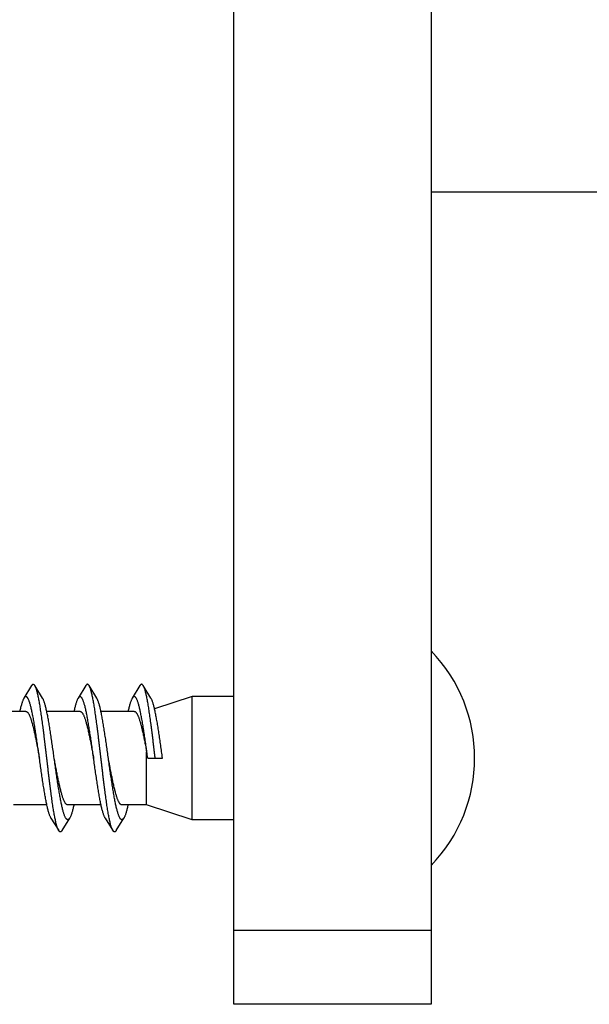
# Model space of a CAD drawing. Header units: millimetres. Extents: x 160 to 318, y 73 to 291.
# Tile 62 of 129: x 265.2 to 267.51, y 88.83 to 92.83. Entities that reach past the tile are written whole.
import ezdxf

# ---------------------------------------------------------------- set-up
doc = ezdxf.new("R2010")
doc.units = ezdxf.units.MM
doc.header["$LTSCALE"] = 30.734
doc.layers.get('0').update_dxf_attribs({"linetype": 'CONTINUOUS'})

msp = doc.modelspace()

# ---------------------------------------------------------------- linework, layer by layer
at = {"color": 7, "linetype": 'Continuous'}
for p, q in [((266.067, 88.8311), (266.067, 96.8311)), ((266.867, 96.8311), (266.867, 88.8311)), ((272.8586, 92.1311), (266.867, 92.1311)), ((265.2452, 90.1256), (265.2139, 90.0746)), ((265.29, 90.0746), (265.2587, 90.1256)), ((265.4652, 90.1256), (265.4339, 90.0746)), ((265.51, 90.0746), (265.4787, 90.1256)), ((265.6852, 90.1256), (265.6539, 90.0746)), ((265.73, 90.0746), (265.6987, 90.1256)), ((265.897, 90.0811), (265.7444, 90.0315)), ((265.897, 89.5811), (265.897, 90.0811)), ((266.067, 90.0811), (265.897, 90.0811)), ((265.222, 90.0211), (265.0867, 90.0211)), ((265.442, 90.0211), (265.3067, 90.0211)), ((265.662, 90.0211), (265.5267, 90.0211)), ((265.7123, 89.6411), (265.7123, 89.8563)), ((265.717, 89.8311), (265.777, 89.8311)), ((265.3072, 89.6411), (265.172, 89.6411)), ((265.5272, 89.6411), (265.392, 89.6411)), ((265.7123, 89.6411), (265.612, 89.6411)), ((265.897, 89.5811), (265.7123, 89.6411)), ((265.3239, 89.5877), (265.3552, 89.5366)), ((265.3687, 89.5366), (265.4, 89.5877)), ((265.5439, 89.5877), (265.5752, 89.5366)), ((265.5887, 89.5366), (265.62, 89.5877)), ((266.067, 89.5811), (265.897, 89.5811)), ((266.867, 88.8311), (266.067, 88.8311))]:
    msp.add_line(p, q, dxfattribs=at)
at = {"color": 9, "linetype": 'Continuous'}
msp.add_line((266.867, 89.1311), (266.067, 89.1311), dxfattribs=at)
at = {"color": 7, "linetype": 'Continuous'}
for centre, radius, start, end in [((266.418, 89.8311), 0.6261, 315.8157, 44.1843), ((259.7818, 88.7472), 6.0334, 10.3493, 10.59283)]:
    msp.add_arc(centre, radius, start, end, dxfattribs=at)
for points, knots in [([(265.2587, 90.1256), (265.2583, 90.1262), (265.2574, 90.1275), (265.2559, 90.1293), (265.2541, 90.1307), (265.2522, 90.1312), (265.2503, 90.1309), (265.2485, 90.1298), (265.2468, 90.128), (265.2457, 90.1264), (265.2452, 90.1256)], [0, 0, 0, 0, 0.00215616, 0.0048092, 0.00695798, 0.00877959, 0.0105534, 0.012581, 0.01506965, 0.01808071, 0.01808071, 0.01808071, 0.01808071]), ([(265.3552, 89.5366), (265.3548, 89.5374), (265.3537, 89.5393), (265.3521, 89.5428), (265.3503, 89.5473), (265.3486, 89.5525), (265.3469, 89.5584), (265.3451, 89.565), (265.3434, 89.5723), (265.3416, 89.5802), (265.3399, 89.5887), (265.3381, 89.5978), (265.3364, 89.6075), (265.3346, 89.6178), (265.3329, 89.6286), (265.3311, 89.64), (265.3294, 89.6518), (265.3276, 89.664), (265.3259, 89.6767), (265.3241, 89.6898), (265.3224, 89.7032), (265.3206, 89.7169), (265.3189, 89.7309), (265.3171, 89.7452), (265.3154, 89.7597), (265.3136, 89.7744), (265.3119, 89.7892), (265.3101, 89.8041), (265.3084, 89.8191), (265.3066, 89.8341), (265.3048, 89.8491), (265.3031, 89.8641), (265.3013, 89.879), (265.2996, 89.8937), (265.2978, 89.9083), (265.2961, 89.9227), (265.2943, 89.9369), (265.2926, 89.9508), (265.2908, 89.9644), (265.2891, 89.9777), (265.2873, 89.9906), (265.2856, 90.0031), (265.2838, 90.0152), (265.2821, 90.0268), (265.2803, 90.038), (265.2786, 90.0486), (265.2768, 90.0586), (265.2751, 90.0681), (265.2733, 90.077), (265.2716, 90.0853), (265.2698, 90.0929), (265.2681, 90.0999), (265.2663, 90.1062), (265.2646, 90.1119), (265.2629, 90.1168), (265.2611, 90.121), (265.2597, 90.1238), (265.2589, 90.1253), (265.2587, 90.1256)], [0, 0, 0, 0, 0.0025703, 0.0067214, 0.0115394, 0.0170262, 0.0231817, 0.0299945, 0.0374575, 0.0455514, 0.0542646, 0.063572, 0.0734588, 0.0838953, 0.0948639, 0.1063312, 0.118277, 0.1306648, 0.1434719, 0.1566599, 0.170203, 0.1840621, 0.1982081, 0.212602, 0.2272114, 0.2419982, 0.2569265, 0.2719601, 0.2870596, 0.3021911, 0.3173125, 0.3323921, 0.3473858, 0.3622641, 0.376982, 0.3915117, 0.4058083, 0.4198459, 0.4335805, 0.4469875, 0.460025, 0.4726699, 0.4848828, 0.4966421, 0.5079118, 0.5186718, 0.5288904, 0.5385489, 0.5476205, 0.5560885, 0.5639318, 0.5711363, 0.5776876, 0.583576, 0.5887957, 0.5933456, 0.5972343, 0.5983272, 0.5983272, 0.5983272, 0.5983272]), ([(265.4787, 90.1256), (265.4786, 90.1257), (265.4781, 90.1266), (265.477, 90.1282), (265.4752, 90.1299), (265.4734, 90.131), (265.4715, 90.1312), (265.4696, 90.1306), (265.4678, 90.1291), (265.4664, 90.1274), (265.4655, 90.1261), (265.4652, 90.1256)], [0, 0, 0, 0, 0.00028209, 0.00328415, 0.0057211, 0.00771148, 0.0094762, 0.01131897, 0.01351245, 0.01622135, 0.01808081, 0.01808081, 0.01808081, 0.01808081]), ([(265.5752, 89.5366), (265.5752, 89.5367), (265.5744, 89.5379), (265.5731, 89.5405), (265.5714, 89.5445), (265.5697, 89.5493), (265.5679, 89.5548), (265.5662, 89.561), (265.5644, 89.5678), (265.5627, 89.5753), (265.5609, 89.5835), (265.5592, 89.5923), (265.5574, 89.6016), (265.5557, 89.6116), (265.5539, 89.6221), (265.5522, 89.6331), (265.5504, 89.6446), (265.5487, 89.6566), (265.5469, 89.6691), (265.5452, 89.6819), (265.5434, 89.6951), (265.5417, 89.7086), (265.5399, 89.7225), (265.5382, 89.7366), (265.5364, 89.751), (265.5347, 89.7656), (265.5329, 89.7803), (265.5312, 89.7952), (265.5294, 89.8101), (265.5277, 89.8251), (265.5259, 89.8401), (265.5241, 89.8551), (265.5224, 89.8701), (265.5206, 89.8849), (265.5189, 89.8996), (265.5171, 89.9141), (265.5154, 89.9284), (265.5136, 89.9425), (265.5119, 89.9563), (265.5101, 89.9698), (265.5084, 89.9829), (265.5066, 89.9957), (265.5049, 90.008), (265.5031, 90.0199), (265.5014, 90.0314), (265.4996, 90.0423), (265.4979, 90.0527), (265.4961, 90.0625), (265.4944, 90.0718), (265.4926, 90.0804), (265.4909, 90.0884), (265.4891, 90.0958), (265.4874, 90.1025), (265.4856, 90.1086), (265.4839, 90.1139), (265.4822, 90.1186), (265.4805, 90.1224), (265.4793, 90.1246), (265.4787, 90.1256)], [0, 0, 0, 0, 0.0003926, 0.0041514, 0.0085675, 0.0136537, 0.0194078, 0.0258282, 0.0329019, 0.0406198, 0.048963, 0.0579167, 0.0674584, 0.077568, 0.0882207, 0.0993915, 0.1110545, 0.1231795, 0.1357402, 0.1487018, 0.1620377, 0.1757091, 0.1896894, 0.2039363, 0.2184232, 0.2331052, 0.2479556, 0.2629277, 0.2779947, 0.2931089, 0.3082433, 0.3233501, 0.3384019, 0.353352, 0.3681722, 0.3828177, 0.3972597, 0.411456, 0.4253772, 0.4389845, 0.4522477, 0.4651323, 0.4776075, 0.4896433, 0.5012091, 0.5122794, 0.5228244, 0.5328232, 0.542248, 0.551082, 0.5593007, 0.5668916, 0.573835, 0.5801232, 0.5857435, 0.5906958, 0.594979, 0.5983266, 0.5983266, 0.5983266, 0.5983266]), ([(265.6987, 90.1256), (265.6984, 90.126), (265.6976, 90.1272), (265.6963, 90.129), (265.6945, 90.1305), (265.6926, 90.1312), (265.6907, 90.1311), (265.6889, 90.1301), (265.6871, 90.1284), (265.686, 90.1268), (265.6853, 90.1258), (265.6852, 90.1256)], [0, 0, 0, 0, 0.00155616, 0.00432267, 0.00656161, 0.00842919, 0.01018705, 0.01214355, 0.0145285, 0.01747145, 0.01808094, 0.01808094, 0.01808094, 0.01808094]), ([(265.747, 89.8311), (265.7464, 89.8361), (265.7452, 89.8461), (265.7434, 89.8611), (265.7417, 89.876), (265.7399, 89.8908), (265.7382, 89.9054), (265.7364, 89.9199), (265.7347, 89.9341), (265.7329, 89.9481), (265.7312, 89.9618), (265.7294, 89.9751), (265.7277, 89.9881), (265.7259, 90.0007), (265.7242, 90.0128), (265.7224, 90.0246), (265.7207, 90.0358), (265.7189, 90.0465), (265.7172, 90.0567), (265.7154, 90.0663), (265.7137, 90.0753), (265.7119, 90.0837), (265.7102, 90.0915), (265.7084, 90.0986), (265.7067, 90.105), (265.7049, 90.1108), (265.7032, 90.1159), (265.7015, 90.1202), (265.7, 90.1234), (265.699, 90.1251), (265.6987, 90.1256)], [0, 0, 0, 0, 0.0151272, 0.0302177, 0.0452319, 0.0601361, 0.0748889, 0.0894594, 0.1038052, 0.1178979, 0.1316952, 0.1451711, 0.1582843, 0.1710111, 0.1833119, 0.1951651, 0.206534, 0.217399, 0.2277269, 0.2375001, 0.2466899, 0.255281, 0.2632498, 0.2705839, 0.2772661, 0.2832883, 0.2886415, 0.2933254, 0.297345, 0.2991637, 0.2991637, 0.2991637, 0.2991637]), ([(265.277, 89.8311), (265.2764, 89.835), (265.2753, 89.8432), (265.2735, 89.8557), (265.2717, 89.8687), (265.2698, 89.8817), (265.268, 89.8944), (265.2662, 89.907), (265.2643, 89.9194), (265.2625, 89.9316), (265.2606, 89.9435), (265.2588, 89.955), (265.257, 89.9662), (265.2551, 89.9771), (265.2533, 89.9875), (265.2515, 89.9975), (265.2496, 90.0071), (265.2478, 90.0162), (265.246, 90.0247), (265.2441, 90.0328), (265.2423, 90.0402), (265.2405, 90.0471), (265.2386, 90.0534), (265.2368, 90.0591), (265.235, 90.0642), (265.2331, 90.0686), (265.2313, 90.0723), (265.2295, 90.0755), (265.2277, 90.0779), (265.2258, 90.0797), (265.2239, 90.0808), (265.222, 90.0812), (265.22, 90.0809), (265.2181, 90.0797), (265.2163, 90.078), (265.2149, 90.0761), (265.2141, 90.0749), (265.2139, 90.0746)], [0, 0, 0, 0, 0.0116282, 0.024861, 0.0380223, 0.0510846, 0.064005, 0.0767556, 0.0892956, 0.1015968, 0.1136215, 0.1253411, 0.1367216, 0.1477343, 0.1583494, 0.1685387, 0.1782768, 0.1875365, 0.1962971, 0.2045337, 0.21223, 0.2193646, 0.2259262, 0.2318989, 0.2372775, 0.2420545, 0.2462351, 0.249828, 0.2528621, 0.2553873, 0.2575032, 0.2593767, 0.2612475, 0.2633535, 0.265867, 0.2688855, 0.2701681, 0.2701681, 0.2701681, 0.2701681]), ([(265.497, 89.8311), (265.4967, 89.833), (265.4958, 89.8393), (265.4943, 89.85), (265.4925, 89.863), (265.4906, 89.876), (265.4888, 89.8888), (265.487, 89.9015), (265.4851, 89.914), (265.4833, 89.9263), (265.4814, 89.9383), (265.4796, 89.95), (265.4778, 89.9614), (265.4759, 89.9724), (265.4741, 89.983), (265.4723, 89.9932), (265.4704, 90.003), (265.4686, 90.0123), (265.4668, 90.021), (265.4649, 90.0293), (265.4631, 90.037), (265.4613, 90.0442), (265.4594, 90.0507), (265.4576, 90.0567), (265.4558, 90.062), (265.4539, 90.0667), (265.4521, 90.0708), (265.4503, 90.0742), (265.4485, 90.0769), (265.4466, 90.079), (265.4448, 90.0804), (265.4428, 90.0812), (265.4409, 90.0811), (265.439, 90.0803), (265.4371, 90.0788), (265.4354, 90.0768), (265.4344, 90.0753), (265.4339, 90.0746)], [0, 0, 0, 0, 0.0058153, 0.0190656, 0.0322617, 0.0453726, 0.0583591, 0.0711886, 0.0838253, 0.0962351, 0.1083856, 0.1202421, 0.1317759, 0.1429525, 0.1537466, 0.1641247, 0.174065, 0.1835361, 0.1925196, 0.2009872, 0.2089239, 0.2163056, 0.2231213, 0.2293525, 0.2349933, 0.2400334, 0.2444755, 0.2483233, 0.2515984, 0.2543375, 0.2566172, 0.2585707, 0.2604113, 0.2623881, 0.2647072, 0.2674955, 0.270168, 0.270168, 0.270168, 0.270168]), ([(265.717, 89.8311), (265.7163, 89.8355), (265.7151, 89.8442), (265.7133, 89.8573), (265.7114, 89.8703), (265.7096, 89.8832), (265.7078, 89.896), (265.7059, 89.9086), (265.7041, 89.9209), (265.7023, 89.9331), (265.7004, 89.9449), (265.6986, 89.9564), (265.6967, 89.9676), (265.6949, 89.9784), (265.6931, 89.9888), (265.6912, 89.9987), (265.6894, 90.0082), (265.6876, 90.0173), (265.6857, 90.0257), (265.6839, 90.0337), (265.6821, 90.0411), (265.6802, 90.0479), (265.6784, 90.0541), (265.6766, 90.0598), (265.6747, 90.0647), (265.6729, 90.0691), (265.6711, 90.0728), (265.6693, 90.0758), (265.6674, 90.0782), (265.6656, 90.0799), (265.6637, 90.0809), (265.6617, 90.0812), (265.6598, 90.0808), (265.6579, 90.0796), (265.6561, 90.0777), (265.6548, 90.0759), (265.6541, 90.0748), (265.6539, 90.0746)], [0, 0, 0, 0, 0.0132601, 0.0264849, 0.0396368, 0.0526831, 0.0655847, 0.0783113, 0.0908233, 0.103093, 0.1150808, 0.1267616, 0.1380968, 0.1490638, 0.159626, 0.1697632, 0.1794415, 0.1886432, 0.1973382, 0.2055115, 0.2131375, 0.2202043, 0.2266922, 0.2325938, 0.237897, 0.2426016, 0.2467081, 0.2502313, 0.2531985, 0.2556675, 0.2577423, 0.2596021, 0.2614896, 0.2636385, 0.2662097, 0.2692952, 0.2701679, 0.2701679, 0.2701679, 0.2701679]), ([(265.2139, 90.0746), (265.2135, 90.0739), (265.2125, 90.072), (265.2108, 90.0687), (265.209, 90.0643), (265.2072, 90.0592), (265.2053, 90.0536), (265.2035, 90.0473), (265.2017, 90.0404), (265.1998, 90.033), (265.1983, 90.0265), (265.1975, 90.0224), (265.1972, 90.0211)], [0, 0, 0, 0, 0.00229707, 0.00646044, 0.01122269, 0.01658369, 0.02254192, 0.02908641, 0.03620719, 0.04388734, 0.05211068, 0.05620992, 0.05620992, 0.05620992, 0.05620992]), ([(265.337, 89.8311), (265.3364, 89.835), (265.3353, 89.8432), (265.3335, 89.8557), (265.3317, 89.8687), (265.3298, 89.8817), (265.328, 89.8944), (265.3262, 89.907), (265.3243, 89.9194), (265.3225, 89.9316), (265.3206, 89.9435), (265.3188, 89.955), (265.317, 89.9662), (265.3151, 89.9771), (265.3133, 89.9875), (265.3115, 89.9975), (265.3096, 90.0071), (265.3078, 90.0162), (265.306, 90.0247), (265.3041, 90.0328), (265.3023, 90.0402), (265.3005, 90.0471), (265.2986, 90.0534), (265.2968, 90.0591), (265.295, 90.0642), (265.2931, 90.0686), (265.2915, 90.072), (265.2904, 90.0739), (265.29, 90.0746)], [0, 0, 0, 0, 0.0116282, 0.024861, 0.0380223, 0.0510846, 0.064005, 0.0767556, 0.0892956, 0.1015968, 0.1136215, 0.1253411, 0.1367216, 0.1477343, 0.1583494, 0.1685387, 0.1782768, 0.1875365, 0.1962971, 0.2045337, 0.21223, 0.2193646, 0.2259262, 0.2318989, 0.2372775, 0.2420545, 0.2462351, 0.2486359, 0.2486359, 0.2486359, 0.2486359]), ([(265.4339, 90.0746), (265.4338, 90.0744), (265.433, 90.0731), (265.4316, 90.0704), (265.4298, 90.0663), (265.428, 90.0615), (265.4261, 90.0561), (265.4243, 90.0501), (265.4225, 90.0435), (265.4206, 90.0363), (265.4189, 90.0288), (265.4177, 90.0236), (265.4172, 90.0211)], [0, 0, 0, 0, 0.00065686, 0.00456156, 0.00906055, 0.01415923, 0.01985631, 0.02614533, 0.03301474, 0.0404522, 0.04843898, 0.05620939, 0.05620939, 0.05620939, 0.05620939]), ([(265.557, 89.8311), (265.5567, 89.833), (265.5558, 89.8393), (265.5543, 89.85), (265.5525, 89.863), (265.5506, 89.876), (265.5488, 89.8888), (265.547, 89.9015), (265.5451, 89.914), (265.5433, 89.9263), (265.5414, 89.9383), (265.5396, 89.95), (265.5378, 89.9614), (265.5359, 89.9724), (265.5341, 89.983), (265.5323, 89.9932), (265.5304, 90.003), (265.5286, 90.0123), (265.5268, 90.021), (265.5249, 90.0293), (265.5231, 90.037), (265.5213, 90.0442), (265.5194, 90.0507), (265.5176, 90.0567), (265.5158, 90.062), (265.5139, 90.0667), (265.5121, 90.0708), (265.5108, 90.0733), (265.51, 90.0745), (265.51, 90.0746)], [0, 0, 0, 0, 0.0058153, 0.0190656, 0.0322617, 0.0453726, 0.0583591, 0.0711886, 0.0838253, 0.0962351, 0.1083856, 0.1202421, 0.1317759, 0.1429525, 0.1537466, 0.1641247, 0.174065, 0.1835361, 0.1925196, 0.2009872, 0.2089239, 0.2163056, 0.2231213, 0.2293525, 0.2349933, 0.2400334, 0.2444755, 0.2483233, 0.2486356, 0.2486356, 0.2486356, 0.2486356]), ([(265.6539, 90.0746), (265.6534, 90.0738), (265.6523, 90.0717), (265.6506, 90.0682), (265.6488, 90.0637), (265.6469, 90.0586), (265.6451, 90.0528), (265.6433, 90.0465), (265.6414, 90.0395), (265.6396, 90.032), (265.6382, 90.0258), (265.6374, 90.0221), (265.6372, 90.0211)], [0, 0, 0, 0, 0.00277746, 0.00701423, 0.01185024, 0.01728492, 0.02331618, 0.02993181, 0.03712302, 0.04487002, 0.05316001, 0.05620936, 0.05620936, 0.05620936, 0.05620936]), ([(265.777, 89.8311), (265.7763, 89.8355), (265.7751, 89.8442), (265.7733, 89.8573), (265.7714, 89.8703), (265.7696, 89.8832), (265.7678, 89.896), (265.7659, 89.9086), (265.7641, 89.9209), (265.7623, 89.9331), (265.7604, 89.9449), (265.7586, 89.9564), (265.7567, 89.9676), (265.7549, 89.9784), (265.7531, 89.9888), (265.7512, 89.9987), (265.7494, 90.0082), (265.7476, 90.0173), (265.7457, 90.0257), (265.7439, 90.0337), (265.7421, 90.0411), (265.7402, 90.0479), (265.7384, 90.0541), (265.7366, 90.0598), (265.7347, 90.0647), (265.7329, 90.0691), (265.7313, 90.0723), (265.7303, 90.074), (265.73, 90.0746)], [0, 0, 0, 0, 0.0132601, 0.0264849, 0.0396368, 0.0526831, 0.0655847, 0.0783113, 0.0908233, 0.103093, 0.1150808, 0.1267616, 0.1380968, 0.1490638, 0.159626, 0.1697632, 0.1794415, 0.1886432, 0.1973382, 0.2055115, 0.2131375, 0.2202043, 0.2266922, 0.2325938, 0.237897, 0.2426016, 0.2467081, 0.2486359, 0.2486359, 0.2486359, 0.2486359]), ([(265.222, 90.0211), (265.2226, 90.0211), (265.224, 90.0209), (265.226, 90.0199), (265.228, 90.0184), (265.23, 90.0163), (265.2319, 90.0136), (265.2339, 90.0103), (265.2358, 90.0065), (265.2378, 90.0022), (265.2397, 89.9973), (265.2417, 89.9919), (265.2436, 89.986), (265.2456, 89.9796), (265.2475, 89.9727), (265.2495, 89.9654), (265.2515, 89.9576), (265.2534, 89.9495), (265.2554, 89.941), (265.2573, 89.9321), (265.2593, 89.923), (265.2613, 89.9135), (265.2632, 89.9038), (265.2652, 89.8938), (265.2671, 89.8837), (265.2691, 89.8734), (265.2711, 89.8629), (265.273, 89.8524), (265.275, 89.8418), (265.2763, 89.8347), (265.277, 89.8311)], [0, 0, 0, 0, 0.0019925, 0.0041546, 0.0066242, 0.0094852, 0.0127915, 0.0165744, 0.0208485, 0.0256191, 0.0308836, 0.0366365, 0.0428657, 0.0495594, 0.0567033, 0.0642891, 0.0722862, 0.0806593, 0.0893916, 0.0984757, 0.1078723, 0.1175385, 0.1274572, 0.1376162, 0.1479699, 0.1584709, 0.1691014, 0.1798468, 0.1906585, 0.2014868, 0.2014868, 0.2014868, 0.2014868]), ([(265.442, 90.0211), (265.4426, 90.0211), (265.444, 90.0209), (265.446, 90.0199), (265.448, 90.0184), (265.45, 90.0163), (265.4519, 90.0136), (265.4539, 90.0103), (265.4558, 90.0065), (265.4578, 90.0022), (265.4597, 89.9973), (265.4617, 89.9919), (265.4636, 89.986), (265.4656, 89.9796), (265.4675, 89.9727), (265.4695, 89.9654), (265.4715, 89.9576), (265.4734, 89.9495), (265.4754, 89.941), (265.4773, 89.9321), (265.4793, 89.923), (265.4813, 89.9135), (265.4832, 89.9038), (265.4852, 89.8938), (265.4871, 89.8837), (265.4891, 89.8734), (265.4911, 89.8629), (265.493, 89.8524), (265.495, 89.8418), (265.4963, 89.8347), (265.497, 89.8311)], [0, 0, 0, 0, 0.0019862, 0.0041477, 0.0066166, 0.0094767, 0.0127821, 0.0165642, 0.0208374, 0.0256073, 0.0308713, 0.0366238, 0.0428528, 0.0495463, 0.0566903, 0.0642764, 0.0722737, 0.0806471, 0.0893802, 0.0984656, 0.1078638, 0.117532, 0.1274508, 0.1376103, 0.1479651, 0.1584678, 0.1690988, 0.1798449, 0.1906574, 0.2014869, 0.2014869, 0.2014869, 0.2014869]), ([(265.662, 90.0211), (265.6625, 90.0211), (265.6637, 90.021), (265.6656, 90.0202), (265.6676, 90.0188), (265.6695, 90.0168), (265.6715, 90.0142), (265.6734, 90.0111), (265.6753, 90.0075), (265.6773, 90.0033), (265.6792, 89.9986), (265.6812, 89.9933), (265.6831, 89.9876), (265.685, 89.9813), (265.687, 89.9746), (265.6889, 89.9675), (265.6909, 89.9599), (265.6928, 89.952), (265.6948, 89.9436), (265.6967, 89.935), (265.6987, 89.9259), (265.7006, 89.9166), (265.7026, 89.9071), (265.7045, 89.8973), (265.7065, 89.8873), (265.7084, 89.8771), (265.7104, 89.8667), (265.7116, 89.8598), (265.7123, 89.8563)], [0, 0, 0, 0, 0.0015828, 0.003681, 0.0060543, 0.0088028, 0.0119874, 0.0156372, 0.0197638, 0.0243849, 0.0295003, 0.0350969, 0.0411596, 0.047693, 0.0546775, 0.0620849, 0.0698934, 0.0781024, 0.0866799, 0.0955881, 0.1048057, 0.1143264, 0.1241093, 0.1341106, 0.1443098, 0.1546961, 0.1652235, 0.1758444, 0.1758444, 0.1758444, 0.1758444]), ([(265.3239, 89.5877), (265.3237, 89.5881), (265.3227, 89.5897), (265.3212, 89.5927), (265.3194, 89.5969), (265.3176, 89.6018), (265.3157, 89.6074), (265.3139, 89.6135), (265.3121, 89.6203), (265.3102, 89.6276), (265.3084, 89.6355), (265.3066, 89.6439), (265.3047, 89.6528), (265.3029, 89.6623), (265.3011, 89.6722), (265.2992, 89.6825), (265.2974, 89.6933), (265.2956, 89.7044), (265.2937, 89.7159), (265.2919, 89.7277), (265.29, 89.7398), (265.2882, 89.7521), (265.2864, 89.7647), (265.2845, 89.7774), (265.2827, 89.7903), (265.2809, 89.8033), (265.279, 89.8164), (265.2777, 89.8257), (265.277, 89.8306), (265.277, 89.8311)], [0, 0, 0, 0, 0.001463, 0.0054967, 0.0101273, 0.0153572, 0.021185, 0.027602, 0.0345975, 0.0421567, 0.0502622, 0.0588959, 0.0680345, 0.0776578, 0.0877374, 0.0982516, 0.1091674, 0.120462, 0.1320987, 0.1440537, 0.1562871, 0.1687744, 0.1814732, 0.1943583, 0.2073855, 0.2205292, 0.2337442, 0.2470043, 0.2486359, 0.2486359, 0.2486359, 0.2486359]), ([(265.392, 89.6411), (265.3913, 89.6411), (265.3899, 89.6413), (265.3879, 89.6423), (265.3859, 89.6438), (265.3839, 89.646), (265.382, 89.6487), (265.38, 89.6519), (265.3781, 89.6557), (265.3761, 89.6601), (265.3742, 89.665), (265.3722, 89.6704), (265.3703, 89.6763), (265.3683, 89.6827), (265.3664, 89.6896), (265.3644, 89.6969), (265.3624, 89.7046), (265.3605, 89.7128), (265.3585, 89.7213), (265.3566, 89.7302), (265.3546, 89.7393), (265.3526, 89.7488), (265.3507, 89.7585), (265.3487, 89.7684), (265.3468, 89.7786), (265.3448, 89.7889), (265.3428, 89.7993), (265.3409, 89.8099), (265.3389, 89.8205), (265.3376, 89.8276), (265.337, 89.8311)], [0, 0, 0, 0, 0.0019919, 0.0041539, 0.0066232, 0.0094835, 0.0127897, 0.0165721, 0.0208461, 0.025616, 0.0308852, 0.0366518, 0.0428972, 0.049597, 0.0567458, 0.0643349, 0.0723329, 0.0807046, 0.0894427, 0.098531, 0.1079294, 0.1175951, 0.1275091, 0.137646, 0.1479768, 0.1584694, 0.1691006, 0.1798465, 0.1906584, 0.2014868, 0.2014868, 0.2014868, 0.2014868]), ([(265.4, 89.5877), (265.3999, 89.5875), (265.3993, 89.5865), (265.3981, 89.5848), (265.3962, 89.5829), (265.3944, 89.5816), (265.3924, 89.581), (265.3904, 89.5812), (265.3885, 89.5822), (265.3867, 89.5838), (265.3849, 89.5861), (265.383, 89.5891), (265.3812, 89.5927), (265.3794, 89.5969), (265.3776, 89.6018), (265.3757, 89.6074), (265.3739, 89.6135), (265.3721, 89.6203), (265.3702, 89.6276), (265.3684, 89.6355), (265.3666, 89.6439), (265.3647, 89.6528), (265.3629, 89.6623), (265.3611, 89.6722), (265.3592, 89.6825), (265.3574, 89.6933), (265.3556, 89.7044), (265.3537, 89.7159), (265.3519, 89.7277), (265.35, 89.7398), (265.3482, 89.7521), (265.3464, 89.7647), (265.3445, 89.7774), (265.3427, 89.7903), (265.3409, 89.8033), (265.339, 89.8164), (265.3377, 89.8257), (265.337, 89.8306), (265.337, 89.8311)], [0, 0, 0, 0, 0.0004541, 0.0036076, 0.0062378, 0.008432, 0.0103399, 0.0121895, 0.0142263, 0.01664, 0.019542, 0.0229949, 0.0270286, 0.0316591, 0.036889, 0.0427169, 0.0491339, 0.0561293, 0.0636886, 0.0717941, 0.0804278, 0.0895664, 0.0991897, 0.1092692, 0.1197834, 0.1306992, 0.1419938, 0.1536305, 0.1655856, 0.1778189, 0.1903063, 0.203005, 0.2158901, 0.2289173, 0.242061, 0.255276, 0.2685361, 0.2701678, 0.2701678, 0.2701678, 0.2701678]), ([(265.5439, 89.5877), (265.5433, 89.5887), (265.542, 89.591), (265.5402, 89.595), (265.5384, 89.5996), (265.5365, 89.6049), (265.5347, 89.6107), (265.5329, 89.6172), (265.531, 89.6243), (265.5292, 89.6319), (265.5274, 89.6401), (265.5255, 89.6489), (265.5237, 89.6581), (265.5219, 89.6678), (265.52, 89.6779), (265.5182, 89.6885), (265.5164, 89.6995), (265.5145, 89.7108), (265.5127, 89.7225), (265.5108, 89.7345), (265.509, 89.7467), (265.5072, 89.7591), (265.5053, 89.7718), (265.5035, 89.7846), (265.5017, 89.7976), (265.4998, 89.8106), (265.4983, 89.8218), (265.4973, 89.8287), (265.497, 89.8311)], [0, 0, 0, 0, 0.003655, 0.0080227, 0.0129901, 0.0185561, 0.0247165, 0.0314593, 0.0387741, 0.0466413, 0.055047, 0.0639657, 0.0733808, 0.0832619, 0.0935904, 0.1043319, 0.1154658, 0.1269544, 0.1387757, 0.1508891, 0.1632711, 0.1758794, 0.1886889, 0.2016563, 0.214755, 0.2279416, 0.2411878, 0.2486355, 0.2486355, 0.2486355, 0.2486355]), ([(265.612, 89.6411), (265.6113, 89.6411), (265.6099, 89.6413), (265.6079, 89.6423), (265.606, 89.6438), (265.604, 89.6459), (265.602, 89.6486), (265.6001, 89.6518), (265.5981, 89.6556), (265.5962, 89.66), (265.5942, 89.6649), (265.5923, 89.6703), (265.5903, 89.6762), (265.5883, 89.6826), (265.5864, 89.6895), (265.5844, 89.6968), (265.5825, 89.7045), (265.5805, 89.7127), (265.5785, 89.7212), (265.5766, 89.73), (265.5746, 89.7392), (265.5727, 89.7487), (265.5707, 89.7584), (265.5687, 89.7684), (265.5668, 89.7785), (265.5648, 89.7888), (265.5628, 89.7993), (265.5609, 89.8098), (265.5589, 89.8205), (265.5576, 89.8276), (265.557, 89.8311)], [0, 0, 0, 0, 0.0019302, 0.0040846, 0.0065432, 0.0093955, 0.0126962, 0.0164743, 0.0207465, 0.0255159, 0.0307836, 0.0365394, 0.0427768, 0.0494774, 0.0566303, 0.0642108, 0.0722049, 0.0805832, 0.089329, 0.0984096, 0.1078055, 0.1174816, 0.1274161, 0.1375723, 0.1479259, 0.1584399, 0.1690873, 0.1798316, 0.1906432, 0.2014872, 0.2014872, 0.2014872, 0.2014872]), ([(265.62, 89.5877), (265.6196, 89.587), (265.6186, 89.5856), (265.617, 89.5836), (265.6152, 89.5821), (265.6133, 89.5812), (265.6113, 89.581), (265.6094, 89.5817), (265.6075, 89.583), (265.6057, 89.585), (265.6038, 89.5877), (265.602, 89.591), (265.6002, 89.595), (265.5984, 89.5996), (265.5965, 89.6049), (265.5947, 89.6107), (265.5929, 89.6172), (265.591, 89.6243), (265.5892, 89.6319), (265.5874, 89.6401), (265.5855, 89.6489), (265.5837, 89.6581), (265.5819, 89.6678), (265.58, 89.6779), (265.5782, 89.6885), (265.5764, 89.6995), (265.5745, 89.7108), (265.5727, 89.7225), (265.5708, 89.7345), (265.569, 89.7467), (265.5672, 89.7591), (265.5653, 89.7718), (265.5635, 89.7846), (265.5617, 89.7976), (265.5598, 89.8106), (265.5583, 89.8218), (265.5573, 89.8287), (265.557, 89.8311)], [0, 0, 0, 0, 0.0022932, 0.0051449, 0.0075164, 0.0095258, 0.0113698, 0.0132966, 0.0155272, 0.018205, 0.0214111, 0.0251877, 0.0295554, 0.0345228, 0.0400887, 0.0462492, 0.052992, 0.0603067, 0.068174, 0.0765797, 0.0854984, 0.0949134, 0.1047946, 0.1151231, 0.1258646, 0.1369985, 0.1484871, 0.1603083, 0.1724217, 0.1848037, 0.1974121, 0.2102216, 0.223189, 0.2362877, 0.2494742, 0.2627204, 0.2701682, 0.2701682, 0.2701682, 0.2701682]), ([(265.4167, 89.6411), (265.4166, 89.6405), (265.4159, 89.6371), (265.4145, 89.6312), (265.4127, 89.6236), (265.4109, 89.6166), (265.409, 89.6101), (265.4072, 89.6043), (265.4054, 89.5991), (265.4035, 89.5946), (265.4018, 89.5908), (265.4006, 89.5886), (265.4, 89.5877)], [0, 0, 0, 0, 0.00199421, 0.01034675, 0.01816371, 0.0254222, 0.03211122, 0.03821331, 0.0437232, 0.04863167, 0.0529429, 0.05620906, 0.05620906, 0.05620906, 0.05620906]), ([(265.6367, 89.6411), (265.6363, 89.6389), (265.6352, 89.6341), (265.6335, 89.6269), (265.6317, 89.6196), (265.6298, 89.6129), (265.628, 89.6068), (265.6262, 89.6013), (265.6243, 89.5965), (265.6225, 89.5923), (265.621, 89.5894), (265.6202, 89.588), (265.62, 89.5877)], [0, 0, 0, 0, 0.00674882, 0.01480431, 0.02230849, 0.02925014, 0.0356099, 0.04138133, 0.046553, 0.05112629, 0.05510299, 0.05620921, 0.05620921, 0.05620921, 0.05620921]), ([(265.3687, 89.5366), (265.3685, 89.5363), (265.3677, 89.5351), (265.3664, 89.5334), (265.3647, 89.5319), (265.3628, 89.5311), (265.3609, 89.5311), (265.3591, 89.532), (265.3573, 89.5336), (265.3561, 89.5353), (265.3554, 89.5364), (265.3552, 89.5366)], [0, 0, 0, 0, 0.00124676, 0.0040714, 0.00635768, 0.00825228, 0.01000708, 0.01193124, 0.01426649, 0.01714947, 0.018081, 0.018081, 0.018081, 0.018081]), ([(265.5887, 89.5366), (265.5883, 89.5359), (265.5873, 89.5345), (265.5857, 89.5327), (265.5839, 89.5315), (265.582, 89.531), (265.5801, 89.5314), (265.5783, 89.5326), (265.5767, 89.5344), (265.5757, 89.5359), (265.5752, 89.5366)], [0, 0, 0, 0, 0.00244741, 0.00504423, 0.00715114, 0.00895344, 0.01074055, 0.01280614, 0.01534921, 0.01808098, 0.01808098, 0.01808098, 0.01808098])]:
    msp.add_open_spline(points, degree=3, knots=knots, dxfattribs=at)

doc.saveas('drawing.dxf')
